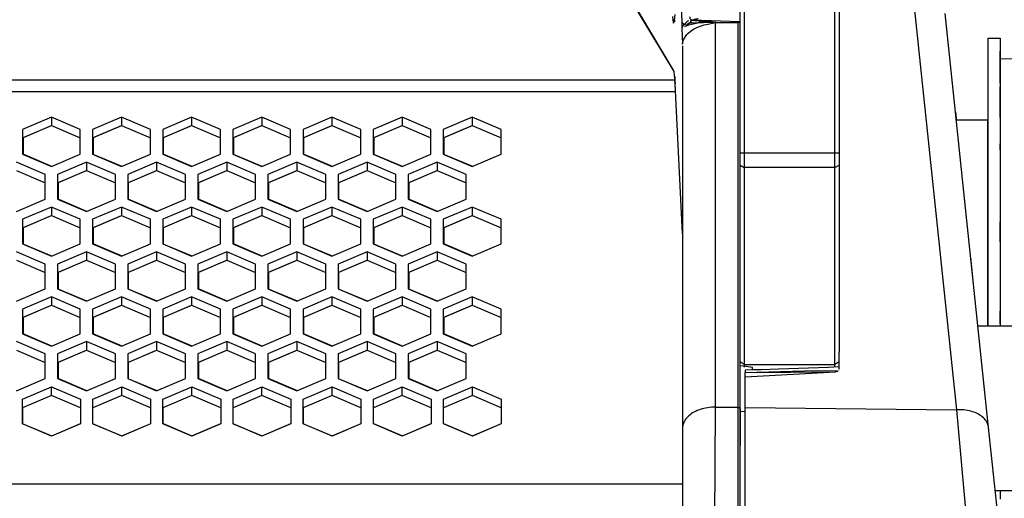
# Model space of a CAD drawing. Header units: millimetres. Extents: x -380.3 to -282.2, y 219.2 to 245.7.
# Tile 41 of 45: x -295.2 to -287.3, y 224.2 to 228.1. Entities that reach past the tile are written whole.
import ezdxf

# ---------------------------------------------------------------- set-up
doc = ezdxf.new("R2010")
doc.units = ezdxf.units.MM

# ---------------------------------------------------------------- blocks, each defined once
blk = doc.blocks.new('Griff-2__12', base_point=(-4357.88, 3287.69))
at = {"color": 1, "linetype": 'Continuous'}
for p, q in [((-4320.19, 3423.88), (-4314.91, 3373.66)), ((-4341.13, 3420.71), (-4346.98, 3420.88)), ((-4340.53, 3378.2), (-4337.7, 3378.27)), ((-4337.7, 3378.27), (-4331.92, 3378.42)), ((-4331.92, 3378.42), (-4329.26, 3378.39)), ((-4340.53, 3373.95), (-4314.91, 3373.66)), ((-4314.91, 3373.66), (-4313.19, 3354.71))]:
    blk.add_line(p, q, dxfattribs=at)
at = {"color": 7, "linetype": 'Continuous'}
for p, q in [((-4311, 3371.51), (-4316.28, 3421.72)), ((-4341.13, 3420.71), (-4346.98, 3420.88)), ((-4329.13, 3378.54), (-4329.13, 3380.65)), ((-4339.63, 3378.52), (-4340.53, 3378.48)), ((-4340.53, 3378.48), (-4340.53, 3378.2)), ((-4340.53, 3378.2), (-4329.58, 3378.28)), ((-4340.53, 3377.67), (-4329.58, 3378.28)), ((-4340.53, 3377.67), (-4340.53, 3378.2)), ((-4338.52, 3378.5), (-4339.63, 3378.52)), ((-4336.46, 3378.57), (-4338.52, 3378.5)), ((-4330.41, 3378.77), (-4336.46, 3378.57)), ((-4329.13, 3378.86), (-4330.41, 3378.77)), ((-4340.53, 3373.95), (-4340.53, 3377.67)), ((-4340.53, 3354.71), (-4340.53, 3373.95)), ((-4309.28, 3355.12), (-4311, 3371.51))]:
    blk.add_line(p, q, dxfattribs=at)
at = {"color": 1, "linetype": 'Continuous'}
for points, knots in [([(-4347.2, 3421.29), (-4347.2, 3421.29), (-4347.21, 3421.27), (-4347.26, 3421.2), (-4347.19, 3421.06), (-4347.09, 3420.96), (-4347.01, 3420.9), (-4346.98, 3420.88), (-4346.98, 3420.88)], [0, 0, 0, 0, 0.0096606, 0.0772852, 0.2259228, 0.417597, 0.5097041, 0.5228622, 0.5228622, 0.5228622, 0.5228622]), ([(-4346.2, 3421.06), (-4346.34, 3421.03), (-4346.6, 3420.99), (-4346.86, 3420.91), (-4346.98, 3420.88)], [0, 0, 0, 0, 0.4219012, 0.799048, 0.799048, 0.799048, 0.799048]), ([(-4329.58, 3378.28), (-4329.55, 3378.29), (-4329.46, 3378.31), (-4329.36, 3378.34), (-4329.29, 3378.38), (-4329.26, 3378.39), (-4329.26, 3378.39)], [0, 0, 0, 0, 0.0996608, 0.260325, 0.3335575, 0.3440193, 0.3440193, 0.3440193, 0.3440193]), ([(-4311.03, 3371.69), (-4311.11, 3371.91), (-4311.27, 3372.34), (-4311.77, 3372.85), (-4312.4, 3373.24), (-4313.16, 3373.51), (-4314.01, 3373.67), (-4314.61, 3373.66), (-4314.91, 3373.66)], [0, 0, 0, 0, 0.686652, 1.35947, 2.095386, 2.904553, 3.773485, 4.679924, 4.679924, 4.679924, 4.679924])]:
    blk.add_open_spline(points, degree=3, knots=knots, dxfattribs=at)
at = {"color": 7, "linetype": 'Continuous'}
blk.add_open_spline([(-4311, 3371.51), (-4311, 3371.54), (-4311.01, 3371.6), (-4311.02, 3371.66), (-4311.03, 3371.69)], degree=3, dxfattribs=at)
blk = doc.blocks.new('Griff-1__14', base_point=(-4340.53, 3287.69))
at = {"color": 7, "linetype": 'Continuous'}
for p, q in [((-4315.02, 3409.76), (-4314.99, 3409.44)), ((-4314.99, 3409.44), (-4314.93, 3408.9))]:
    blk.add_line(p, q, dxfattribs=at)
blk = doc.blocks.new('Abdeckung-2__16', base_point=(-4360.88, 3287.63))
at = {"color": 1, "linetype": 'Continuous'}
for p, q in [((-4349.72, 3455.39), (-4348.19, 3420.67)), ((-4349.19, 3414.84), (-4359.06, 3431.31)), ((-4349.32, 3421.33), (-4349.28, 3420.85)), ((-4349.28, 3420.85), (-4349.22, 3420.54)), ((-4348.19, 3420.67), (-4348.21, 3419.93)), ((-4348.21, 3419.93), (-4348.12, 3417.97)), ((-4347.76, 3420.53), (-4347.88, 3420.32)), ((-4347.82, 3420.14), (-4347.36, 3420.34)), ((-4347.55, 3420.72), (-4347.76, 3420.53)), ((-4347.69, 3420.3), (-4347.56, 3420.38)), ((-4347.39, 3420.81), (-4347.55, 3420.72)), ((-4347.36, 3420.34), (-4346.25, 3420.58)), ((-4345.6, 3420.73), (-4347.12, 3420.86)), ((-4346.92, 3419.73), (-4346.7, 3419.86)), ((-4346.7, 3419.86), (-4346.3, 3420.05)), ((-4346.3, 3420.05), (-4345.49, 3420.32)), ((-4346.25, 3420.58), (-4344.87, 3420.65)), ((-4345.49, 3420.32), (-4345.26, 3420.37)), ((-4345.26, 3420.37), (-4344.85, 3420.44)), ((-4344.87, 3420.65), (-4344.13, 3420.62)), ((-4344.85, 3420.44), (-4344.13, 3420.62)), ((-4344.13, 3420.62), (-4344.14, 3420.79)), ((-4344.13, 3373.99), (-4344.13, 3420.62)), ((-4344.13, 3373.99), (-4344.13, 3420.62)), ((-4344.13, 3420.62), (-4341.42, 3420.57)), ((-4341.42, 3420.57), (-4341.42, 3373.96)), ((-4348.07, 3418.31), (-4347.97, 3418.57)), ((-4347.97, 3418.57), (-4347.59, 3419.16)), ((-4347.59, 3419.16), (-4347.43, 3419.33)), ((-4347.43, 3419.33), (-4346.92, 3419.73)), ((-4348.12, 3417.97), (-4348.07, 3418.31)), ((-4348.13, 3395.03), (-4349.01, 3413.17)), ((-4344.2, 3354.71), (-4344.13, 3373.99)), ((-4344.2, 3354.71), (-4344.13, 3373.99)), ((-4344.13, 3373.99), (-4341.42, 3373.96)), ((-4341.42, 3373.96), (-4341.42, 3354.71)), ((-4340.53, 3373.42), (-4341.13, 3373.45))]:
    blk.add_line(p, q, dxfattribs=at)
at = {"color": 7, "linetype": 'Continuous'}
for p, q in [((-4349.13, 3414.65), (-4359.02, 3431.16)), ((-4349.07, 3420.85), (-4349.01, 3421.58)), ((-4349.22, 3420.54), (-4349.07, 3420.85)), ((-4349.07, 3420.85), (-4349.08, 3420.71)), ((-4349.08, 3420.71), (-4349.07, 3420.85)), ((-4348.11, 3420.52), (-4348.19, 3420.67)), ((-4347.88, 3420.32), (-4348.11, 3420.52)), ((-4347.56, 3420.38), (-4347.34, 3420.47)), ((-4347.34, 3420.47), (-4347.56, 3420.38)), ((-4347.56, 3420.38), (-4347.34, 3420.47)), ((-4347.12, 3420.66), (-4347.34, 3420.47)), ((-4347.34, 3420.47), (-4347.12, 3420.66)), ((-4347.12, 3420.66), (-4346.87, 3420.58)), ((-4346.87, 3420.58), (-4346.25, 3420.58)), ((-4346.25, 3420.58), (-4346.03, 3420.71)), ((-4346.03, 3420.71), (-4345.76, 3420.72)), ((-4345.76, 3420.72), (-4345.24, 3420.75)), ((-4345.24, 3420.75), (-4344.69, 3420.73)), ((-4344.69, 3420.73), (-4344.13, 3420.62)), ((-4344.13, 3420.62), (-4341.13, 3420.63)), ((-4341.13, 3380.58), (-4341.13, 3420.63)), ((-4348.13, 3417.8), (-4348.13, 3371.42)), ((-4349.06, 3414.06), (-4349.06, 3413.92)), ((-4349.06, 3413.92), (-4349.03, 3413.58)), ((-4349.03, 3413.58), (-4349.01, 3413.17)), ((-4348.13, 3395.03), (-4349.01, 3413.17)), ((-4341.13, 3373.77), (-4341.13, 3380.58)), ((-4340.38, 3378.89), (-4341.13, 3378.98)), ((-4339.63, 3378.79), (-4340.38, 3378.89)), ((-4339.63, 3378.52), (-4339.63, 3378.79)), ((-4341.13, 3373.19), (-4341.13, 3373.77)), ((-4341.13, 3373.77), (-4341.13, 3369.32)), ((-4341.13, 3369.32), (-4341.13, 3373.19)), ((-4348.07, 3371.87), (-4348.13, 3371.42)), ((-4348.13, 3371.42), (-4348.13, 3354.61)), ((-4341.13, 3367.57), (-4341.13, 3369.32)), ((-4341.13, 3364.48), (-4341.13, 3367.57)), ((-4341.13, 3361.3), (-4341.13, 3364.48)), ((-4341.13, 3361.3), (-4341.13, 3364.48))]:
    blk.add_line(p, q, dxfattribs=at)
for points, knots in [([(-4347.88, 3420.32), (-4347.96, 3420.26), (-4348.11, 3420.16), (-4348.18, 3420), (-4348.21, 3419.93)], [0, 0, 0, 0, 0.2993909, 0.5255799, 0.5255799, 0.5255799, 0.5255799]), ([(-4349.01, 3413.17), (-4349.02, 3413.36), (-4349.04, 3413.7), (-4349.08, 3414.15), (-4349.11, 3414.46), (-4349.13, 3414.61), (-4349.13, 3414.65)], [0, 0, 0, 0, 0.563046, 1.023695, 1.357393, 1.487942, 1.487942, 1.487942, 1.487942])]:
    blk.add_open_spline(points, degree=3, knots=knots, dxfattribs=at)
at = {"color": 1, "linetype": 'Continuous'}
for points, knots in [([(-4347.12, 3420.86), (-4347.12, 3420.83), (-4347.12, 3420.76), (-4347.12, 3420.66), (-4347.11, 3420.58), (-4347.11, 3420.53), (-4347.11, 3420.5)], [0, 0, 0, 0, 0.1007036, 0.2014073, 0.2789794, 0.3565516, 0.3565516, 0.3565516, 0.3565516]), ([(-4347.11, 3420.5), (-4347.11, 3420.55), (-4347.12, 3420.6), (-4347.12, 3420.68), (-4347.12, 3420.76), (-4347.12, 3420.83), (-4347.12, 3420.86)], [0, 0, 0, 0, 0.1357513, 0.1551444, 0.255848, 0.3565516, 0.3565516, 0.3565516, 0.3565516]), ([(-4344.13, 3373.99), (-4344.45, 3373.97), (-4345.07, 3373.95), (-4345.95, 3373.73), (-4346.72, 3373.41), (-4347.34, 3372.98), (-4347.83, 3372.47), (-4347.99, 3372.06), (-4348.07, 3371.87)], [0, 0, 0, 0, 0.973416, 1.86468, 2.693854, 3.453109, 4.138038, 4.760765, 4.760765, 4.760765, 4.760765]), ([(-4341.13, 3373.77), (-4341.14, 3373.79), (-4341.19, 3373.86), (-4341.29, 3373.93), (-4341.38, 3373.95), (-4341.42, 3373.96), (-4341.42, 3373.96)], [0, 0, 0, 0, 0.088712, 0.2516054, 0.3495381, 0.3635285, 0.3635285, 0.3635285, 0.3635285])]:
    blk.add_open_spline(points, degree=3, knots=knots, dxfattribs=at)
blk = doc.blocks.new('Gehaeusedeckel-oben__35', base_point=(-5589.13, 3364.68))
at = {"color": 1, "linetype": 'Continuous'}
for p, q in [((-5588.21, 3413.64), (-4349.04, 3413.64)), ((-5588.29, 3412.23), (-4348.97, 3412.23)), ((-5589.13, 3364.68), (-4348.13, 3364.68))]:
    blk.add_line(p, q, dxfattribs=at)
at = {"color": 7, "linetype": 'Continuous'}
for p, q in [((-4424.62, 3409.14), (-4428.12, 3407.65)), ((-4424.62, 3409.14), (-4424.62, 3408.12)), ((-4421.12, 3407.65), (-4424.62, 3409.14)), ((-4416.12, 3409.14), (-4419.62, 3407.65)), ((-4412.62, 3407.65), (-4416.12, 3409.14)), ((-4416.12, 3409.14), (-4416.12, 3408.12)), ((-4407.62, 3409.14), (-4411.12, 3407.65)), ((-4404.12, 3407.65), (-4407.62, 3409.14)), ((-4407.62, 3409.14), (-4407.62, 3408.12)), ((-4399.12, 3409.14), (-4402.62, 3407.65)), ((-4395.62, 3407.65), (-4399.12, 3409.14)), ((-4399.12, 3409.14), (-4399.12, 3408.12)), ((-4390.62, 3409.14), (-4394.12, 3407.65)), ((-4387.12, 3407.65), (-4390.62, 3409.14)), ((-4390.62, 3409.14), (-4390.62, 3408.12)), ((-4382.11, 3409.14), (-4385.61, 3407.65)), ((-4378.61, 3407.65), (-4382.11, 3409.14)), ((-4382.11, 3409.14), (-4382.11, 3408.12)), ((-4373.61, 3409.14), (-4377.11, 3407.65)), ((-4370.11, 3407.65), (-4373.61, 3409.14)), ((-4373.61, 3409.14), (-4373.61, 3408.12)), ((-4428.12, 3406.62), (-4424.62, 3408.12)), ((-4424.62, 3408.12), (-4421.12, 3406.62)), ((-4419.62, 3406.62), (-4416.12, 3408.12)), ((-4416.12, 3408.12), (-4412.62, 3406.62)), ((-4411.12, 3406.62), (-4407.62, 3408.12)), ((-4407.62, 3408.12), (-4404.12, 3406.62)), ((-4402.62, 3406.62), (-4399.12, 3408.12)), ((-4399.12, 3408.12), (-4395.62, 3406.62)), ((-4394.12, 3406.62), (-4390.62, 3408.12)), ((-4390.62, 3408.12), (-4387.12, 3406.62)), ((-4385.61, 3406.62), (-4382.11, 3408.12)), ((-4382.11, 3408.12), (-4378.61, 3406.62)), ((-4377.11, 3406.62), (-4373.61, 3408.12)), ((-4373.61, 3408.12), (-4370.11, 3406.62)), ((-4428.12, 3407.65), (-4428.12, 3404.65)), ((-4421.12, 3404.65), (-4421.12, 3407.65)), ((-4419.62, 3407.65), (-4419.62, 3404.65)), ((-4412.62, 3404.65), (-4412.62, 3407.65)), ((-4411.12, 3407.65), (-4411.12, 3404.65)), ((-4404.12, 3404.65), (-4404.12, 3407.65)), ((-4402.62, 3407.65), (-4402.62, 3404.65)), ((-4395.62, 3404.65), (-4395.62, 3407.65)), ((-4394.12, 3407.65), (-4394.12, 3404.65)), ((-4387.12, 3404.65), (-4387.12, 3407.65)), ((-4385.61, 3407.65), (-4385.61, 3404.65)), ((-4378.61, 3404.65), (-4378.61, 3407.65)), ((-4377.11, 3407.65), (-4377.11, 3404.65)), ((-4370.11, 3404.65), (-4370.11, 3407.65)), ((-4428.12, 3404.65), (-4424.62, 3403.15)), ((-4424.62, 3403.15), (-4421.12, 3404.65)), ((-4419.62, 3404.65), (-4416.12, 3403.15)), ((-4416.12, 3403.15), (-4412.62, 3404.65)), ((-4411.12, 3404.65), (-4407.62, 3403.15)), ((-4407.62, 3403.15), (-4404.12, 3404.65)), ((-4402.62, 3404.65), (-4399.12, 3403.15)), ((-4399.12, 3403.15), (-4395.62, 3404.65)), ((-4394.12, 3404.65), (-4390.62, 3403.15)), ((-4390.62, 3403.15), (-4387.12, 3404.65)), ((-4385.61, 3404.65), (-4382.11, 3403.15)), ((-4382.11, 3403.15), (-4378.61, 3404.65)), ((-4377.11, 3404.65), (-4373.61, 3403.15)), ((-4373.61, 3403.15), (-4370.11, 3404.65)), ((-4425.37, 3402.19), (-4428.87, 3403.69)), ((-4420.37, 3403.69), (-4423.87, 3402.19)), ((-4416.87, 3402.19), (-4420.37, 3403.69)), ((-4420.37, 3403.69), (-4420.37, 3402.66)), ((-4411.87, 3403.69), (-4415.37, 3402.19)), ((-4411.87, 3403.69), (-4411.87, 3402.66)), ((-4408.37, 3402.19), (-4411.87, 3403.69)), ((-4403.37, 3403.69), (-4406.87, 3402.19)), ((-4403.37, 3403.69), (-4403.37, 3402.66)), ((-4399.87, 3402.19), (-4403.37, 3403.69)), ((-4394.87, 3403.69), (-4398.37, 3402.19)), ((-4394.87, 3403.69), (-4394.87, 3402.66)), ((-4391.37, 3402.19), (-4394.87, 3403.69)), ((-4386.36, 3403.69), (-4389.86, 3402.19)), ((-4382.86, 3402.19), (-4386.36, 3403.69)), ((-4386.36, 3403.69), (-4386.36, 3402.66)), ((-4377.86, 3403.69), (-4381.36, 3402.19)), ((-4374.36, 3402.19), (-4377.86, 3403.69)), ((-4377.86, 3403.69), (-4377.86, 3402.66)), ((-4428.87, 3402.66), (-4425.37, 3401.17)), ((-4425.37, 3399.2), (-4425.37, 3402.19)), ((-4423.87, 3401.17), (-4420.37, 3402.66)), ((-4423.87, 3402.19), (-4423.87, 3399.2)), ((-4420.37, 3402.66), (-4416.87, 3401.17)), ((-4416.87, 3399.2), (-4416.87, 3402.19)), ((-4415.37, 3401.17), (-4411.87, 3402.66)), ((-4415.37, 3402.19), (-4415.37, 3399.2)), ((-4411.87, 3402.66), (-4408.37, 3401.17)), ((-4408.37, 3399.2), (-4408.37, 3402.19)), ((-4406.87, 3401.17), (-4403.37, 3402.66)), ((-4406.87, 3402.19), (-4406.87, 3399.2)), ((-4403.37, 3402.66), (-4399.87, 3401.17)), ((-4399.87, 3399.2), (-4399.87, 3402.19)), ((-4398.37, 3401.17), (-4394.87, 3402.66)), ((-4398.37, 3402.19), (-4398.37, 3399.2)), ((-4394.87, 3402.66), (-4391.37, 3401.17)), ((-4391.37, 3399.2), (-4391.37, 3402.19)), ((-4389.86, 3401.17), (-4386.36, 3402.66)), ((-4389.86, 3402.19), (-4389.86, 3399.2)), ((-4386.36, 3402.66), (-4382.86, 3401.17)), ((-4382.86, 3399.2), (-4382.86, 3402.19)), ((-4381.36, 3401.17), (-4377.86, 3402.66)), ((-4381.36, 3402.19), (-4381.36, 3399.2)), ((-4377.86, 3402.66), (-4374.36, 3401.17)), ((-4374.36, 3399.2), (-4374.36, 3402.19)), ((-4428.87, 3397.71), (-4425.37, 3399.2)), ((-4423.87, 3399.2), (-4420.37, 3397.71)), ((-4420.37, 3397.71), (-4416.87, 3399.2)), ((-4415.37, 3399.2), (-4411.87, 3397.71)), ((-4411.87, 3397.71), (-4408.37, 3399.2)), ((-4406.87, 3399.2), (-4403.37, 3397.71)), ((-4403.37, 3397.71), (-4399.87, 3399.2)), ((-4398.37, 3399.2), (-4394.87, 3397.71)), ((-4394.87, 3397.71), (-4391.37, 3399.2)), ((-4389.86, 3399.2), (-4386.36, 3397.71)), ((-4386.36, 3397.71), (-4382.86, 3399.2)), ((-4381.36, 3399.2), (-4377.86, 3397.71)), ((-4377.86, 3397.71), (-4374.36, 3399.2)), ((-4424.62, 3398.24), (-4428.12, 3396.75)), ((-4428.12, 3395.73), (-4424.62, 3397.22)), ((-4424.62, 3398.24), (-4424.62, 3397.22)), ((-4421.12, 3396.75), (-4424.62, 3398.24)), ((-4424.62, 3397.22), (-4421.12, 3395.73)), ((-4416.12, 3398.24), (-4419.62, 3396.75)), ((-4419.62, 3395.73), (-4416.12, 3397.22)), ((-4416.12, 3398.24), (-4416.12, 3397.22)), ((-4412.62, 3396.75), (-4416.12, 3398.24)), ((-4416.12, 3397.22), (-4412.62, 3395.73)), ((-4407.62, 3398.24), (-4411.12, 3396.75)), ((-4411.12, 3395.73), (-4407.62, 3397.22)), ((-4407.62, 3398.24), (-4407.62, 3397.22)), ((-4404.12, 3396.75), (-4407.62, 3398.24)), ((-4407.62, 3397.22), (-4404.12, 3395.73)), ((-4399.12, 3398.24), (-4402.62, 3396.75)), ((-4402.62, 3395.73), (-4399.12, 3397.22)), ((-4395.62, 3396.75), (-4399.12, 3398.24)), ((-4399.12, 3398.24), (-4399.12, 3397.22)), ((-4399.12, 3397.22), (-4395.62, 3395.73)), ((-4390.62, 3398.24), (-4394.12, 3396.75)), ((-4394.12, 3395.73), (-4390.62, 3397.22)), ((-4387.12, 3396.75), (-4390.62, 3398.24)), ((-4390.62, 3398.24), (-4390.62, 3397.22)), ((-4390.62, 3397.22), (-4387.12, 3395.73)), ((-4382.11, 3398.24), (-4385.61, 3396.75)), ((-4385.61, 3395.73), (-4382.11, 3397.22)), ((-4382.11, 3398.24), (-4382.11, 3397.22)), ((-4378.61, 3396.75), (-4382.11, 3398.24)), ((-4382.11, 3397.22), (-4378.61, 3395.73)), ((-4373.61, 3398.24), (-4377.11, 3396.75)), ((-4377.11, 3395.73), (-4373.61, 3397.22)), ((-4370.11, 3396.75), (-4373.61, 3398.24)), ((-4373.61, 3398.24), (-4373.61, 3397.22)), ((-4373.61, 3397.22), (-4370.11, 3395.73)), ((-4428.12, 3396.75), (-4428.12, 3393.76)), ((-4421.12, 3393.76), (-4421.12, 3396.75)), ((-4419.62, 3396.75), (-4419.62, 3393.76)), ((-4412.62, 3393.76), (-4412.62, 3396.75)), ((-4411.12, 3396.75), (-4411.12, 3393.76)), ((-4404.12, 3393.76), (-4404.12, 3396.75)), ((-4402.62, 3396.75), (-4402.62, 3393.76)), ((-4395.62, 3393.76), (-4395.62, 3396.75)), ((-4394.12, 3396.75), (-4394.12, 3393.76)), ((-4387.12, 3393.76), (-4387.12, 3396.75)), ((-4385.61, 3396.75), (-4385.61, 3393.76)), ((-4378.61, 3393.76), (-4378.61, 3396.75)), ((-4377.11, 3396.75), (-4377.11, 3393.76)), ((-4370.11, 3393.76), (-4370.11, 3396.75)), ((-4428.12, 3393.76), (-4424.62, 3392.27)), ((-4424.62, 3392.27), (-4421.12, 3393.76)), ((-4419.62, 3393.76), (-4416.12, 3392.27)), ((-4416.12, 3392.27), (-4412.62, 3393.76)), ((-4411.12, 3393.76), (-4407.62, 3392.27)), ((-4407.62, 3392.27), (-4404.12, 3393.76)), ((-4402.62, 3393.76), (-4399.12, 3392.27)), ((-4399.12, 3392.27), (-4395.62, 3393.76)), ((-4394.12, 3393.76), (-4390.62, 3392.27)), ((-4390.62, 3392.27), (-4387.12, 3393.76)), ((-4385.61, 3393.76), (-4382.11, 3392.27)), ((-4382.11, 3392.27), (-4378.61, 3393.76)), ((-4377.11, 3393.76), (-4373.61, 3392.27)), ((-4373.61, 3392.27), (-4370.11, 3393.76)), ((-4425.37, 3391.31), (-4428.87, 3392.8)), ((-4420.37, 3392.8), (-4423.87, 3391.31)), ((-4420.37, 3392.8), (-4420.37, 3391.78)), ((-4416.87, 3391.31), (-4420.37, 3392.8)), ((-4411.87, 3392.8), (-4415.37, 3391.31)), ((-4411.87, 3392.8), (-4411.87, 3391.78)), ((-4408.37, 3391.31), (-4411.87, 3392.8)), ((-4403.37, 3392.8), (-4406.87, 3391.31)), ((-4403.37, 3392.8), (-4403.37, 3391.78)), ((-4399.87, 3391.31), (-4403.37, 3392.8)), ((-4394.87, 3392.8), (-4398.37, 3391.31)), ((-4391.37, 3391.31), (-4394.87, 3392.8)), ((-4394.87, 3392.8), (-4394.87, 3391.78)), ((-4386.36, 3392.8), (-4389.86, 3391.31)), ((-4382.86, 3391.31), (-4386.36, 3392.8)), ((-4386.36, 3392.8), (-4386.36, 3391.78)), ((-4377.86, 3392.8), (-4381.36, 3391.31)), ((-4374.36, 3391.31), (-4377.86, 3392.8)), ((-4377.86, 3392.8), (-4377.86, 3391.78)), ((-4428.87, 3391.78), (-4425.37, 3390.29)), ((-4425.37, 3388.32), (-4425.37, 3391.31)), ((-4423.87, 3390.29), (-4420.37, 3391.78)), ((-4423.87, 3391.31), (-4423.87, 3388.32)), ((-4420.37, 3391.78), (-4416.87, 3390.29)), ((-4416.87, 3388.32), (-4416.87, 3391.31)), ((-4415.37, 3390.29), (-4411.87, 3391.78)), ((-4415.37, 3391.31), (-4415.37, 3388.32)), ((-4411.87, 3391.78), (-4408.37, 3390.29)), ((-4408.37, 3388.32), (-4408.37, 3391.31)), ((-4406.87, 3390.29), (-4403.37, 3391.78)), ((-4406.87, 3391.31), (-4406.87, 3388.32)), ((-4403.37, 3391.78), (-4399.87, 3390.29)), ((-4399.87, 3388.32), (-4399.87, 3391.31)), ((-4398.37, 3390.29), (-4394.87, 3391.78)), ((-4398.37, 3391.31), (-4398.37, 3388.32)), ((-4394.87, 3391.78), (-4391.37, 3390.29)), ((-4391.37, 3388.32), (-4391.37, 3391.31)), ((-4389.86, 3390.29), (-4386.36, 3391.78)), ((-4389.86, 3391.31), (-4389.86, 3388.32)), ((-4386.36, 3391.78), (-4382.86, 3390.29)), ((-4382.86, 3388.32), (-4382.86, 3391.31)), ((-4381.36, 3390.29), (-4377.86, 3391.78)), ((-4381.36, 3391.31), (-4381.36, 3388.32)), ((-4377.86, 3391.78), (-4374.36, 3390.29)), ((-4374.36, 3388.32), (-4374.36, 3391.31)), ((-4428.87, 3386.83), (-4425.37, 3388.32)), ((-4423.87, 3388.32), (-4420.37, 3386.83)), ((-4420.37, 3386.83), (-4416.87, 3388.32)), ((-4415.37, 3388.32), (-4411.87, 3386.83)), ((-4411.87, 3386.83), (-4408.37, 3388.32)), ((-4406.87, 3388.32), (-4403.37, 3386.83)), ((-4403.37, 3386.83), (-4399.87, 3388.32)), ((-4398.37, 3388.32), (-4394.87, 3386.83)), ((-4394.87, 3386.83), (-4391.37, 3388.32)), ((-4389.86, 3388.32), (-4386.36, 3386.83)), ((-4386.36, 3386.83), (-4382.86, 3388.32)), ((-4381.36, 3388.32), (-4377.86, 3386.83)), ((-4377.86, 3386.83), (-4374.36, 3388.32)), ((-4424.62, 3387.36), (-4428.12, 3385.87)), ((-4428.12, 3384.84), (-4424.62, 3386.34)), ((-4424.62, 3387.36), (-4424.62, 3386.34)), ((-4421.12, 3385.87), (-4424.62, 3387.36)), ((-4424.62, 3386.34), (-4421.12, 3384.84)), ((-4416.12, 3387.36), (-4419.62, 3385.87)), ((-4419.62, 3384.84), (-4416.12, 3386.34)), ((-4412.62, 3385.87), (-4416.12, 3387.36)), ((-4416.12, 3387.36), (-4416.12, 3386.34)), ((-4416.12, 3386.34), (-4412.62, 3384.84)), ((-4407.62, 3387.36), (-4411.12, 3385.87)), ((-4411.12, 3384.84), (-4407.62, 3386.34)), ((-4407.62, 3387.36), (-4407.62, 3386.34)), ((-4404.12, 3385.87), (-4407.62, 3387.36)), ((-4407.62, 3386.34), (-4404.12, 3384.84)), ((-4399.12, 3387.36), (-4402.62, 3385.87)), ((-4402.62, 3384.84), (-4399.12, 3386.34)), ((-4395.62, 3385.87), (-4399.12, 3387.36)), ((-4399.12, 3387.36), (-4399.12, 3386.34)), ((-4399.12, 3386.34), (-4395.62, 3384.84)), ((-4390.62, 3387.36), (-4394.12, 3385.87)), ((-4394.12, 3384.84), (-4390.62, 3386.34)), ((-4390.62, 3387.36), (-4390.62, 3386.34)), ((-4387.12, 3385.87), (-4390.62, 3387.36)), ((-4390.62, 3386.34), (-4387.12, 3384.84)), ((-4382.11, 3387.36), (-4385.61, 3385.87)), ((-4385.61, 3384.84), (-4382.11, 3386.34)), ((-4382.11, 3387.36), (-4382.11, 3386.34)), ((-4378.61, 3385.87), (-4382.11, 3387.36)), ((-4382.11, 3386.34), (-4378.61, 3384.84)), ((-4373.61, 3387.36), (-4377.11, 3385.87)), ((-4377.11, 3384.84), (-4373.61, 3386.34)), ((-4370.11, 3385.87), (-4373.61, 3387.36)), ((-4373.61, 3387.36), (-4373.61, 3386.34)), ((-4373.61, 3386.34), (-4370.11, 3384.84)), ((-4428.12, 3385.87), (-4428.12, 3382.88)), ((-4421.12, 3382.88), (-4421.12, 3385.87)), ((-4419.62, 3385.87), (-4419.62, 3382.88)), ((-4412.62, 3382.88), (-4412.62, 3385.87)), ((-4411.12, 3385.87), (-4411.12, 3382.88)), ((-4404.12, 3382.88), (-4404.12, 3385.87)), ((-4402.62, 3385.87), (-4402.62, 3382.88)), ((-4395.62, 3382.88), (-4395.62, 3385.87)), ((-4394.12, 3385.87), (-4394.12, 3382.88)), ((-4387.12, 3382.88), (-4387.12, 3385.87)), ((-4385.61, 3385.87), (-4385.61, 3382.88)), ((-4378.61, 3382.88), (-4378.61, 3385.87)), ((-4377.11, 3385.87), (-4377.11, 3382.88)), ((-4370.11, 3382.88), (-4370.11, 3385.87)), ((-4428.12, 3382.88), (-4424.62, 3381.39)), ((-4424.62, 3381.39), (-4421.12, 3382.88)), ((-4419.62, 3382.88), (-4416.12, 3381.39)), ((-4416.12, 3381.39), (-4412.62, 3382.88)), ((-4411.12, 3382.88), (-4407.62, 3381.39)), ((-4407.62, 3381.39), (-4404.12, 3382.88)), ((-4402.62, 3382.88), (-4399.12, 3381.39)), ((-4399.12, 3381.39), (-4395.62, 3382.88)), ((-4394.12, 3382.88), (-4390.62, 3381.39)), ((-4390.62, 3381.39), (-4387.12, 3382.88)), ((-4385.61, 3382.88), (-4382.11, 3381.39)), ((-4382.11, 3381.39), (-4378.61, 3382.88)), ((-4377.11, 3382.88), (-4373.61, 3381.39)), ((-4373.61, 3381.39), (-4370.11, 3382.88)), ((-4425.37, 3380.43), (-4428.87, 3381.92)), ((-4420.37, 3381.92), (-4423.87, 3380.43)), ((-4416.87, 3380.43), (-4420.37, 3381.92)), ((-4420.37, 3381.92), (-4420.37, 3380.9)), ((-4411.87, 3381.92), (-4415.37, 3380.43)), ((-4408.37, 3380.43), (-4411.87, 3381.92)), ((-4411.87, 3381.92), (-4411.87, 3380.9)), ((-4403.37, 3381.92), (-4406.87, 3380.43)), ((-4399.87, 3380.43), (-4403.37, 3381.92)), ((-4403.37, 3381.92), (-4403.37, 3380.9)), ((-4394.87, 3381.92), (-4398.37, 3380.43)), ((-4391.37, 3380.43), (-4394.87, 3381.92)), ((-4394.87, 3381.92), (-4394.87, 3380.9)), ((-4386.36, 3381.92), (-4389.86, 3380.43)), ((-4386.36, 3381.92), (-4386.36, 3380.9)), ((-4382.86, 3380.43), (-4386.36, 3381.92)), ((-4377.86, 3381.92), (-4381.36, 3380.43)), ((-4377.86, 3381.92), (-4377.86, 3380.9)), ((-4374.36, 3380.43), (-4377.86, 3381.92)), ((-4428.87, 3380.9), (-4425.37, 3379.4)), ((-4425.37, 3377.44), (-4425.37, 3380.43)), ((-4423.87, 3379.4), (-4420.37, 3380.9)), ((-4423.87, 3380.43), (-4423.87, 3377.44)), ((-4420.37, 3380.9), (-4416.87, 3379.4)), ((-4416.87, 3377.44), (-4416.87, 3380.43)), ((-4415.37, 3379.4), (-4411.87, 3380.9)), ((-4415.37, 3380.43), (-4415.37, 3377.44)), ((-4411.87, 3380.9), (-4408.37, 3379.4)), ((-4408.37, 3377.44), (-4408.37, 3380.43)), ((-4406.87, 3379.4), (-4403.37, 3380.9)), ((-4406.87, 3380.43), (-4406.87, 3377.44)), ((-4403.37, 3380.9), (-4399.87, 3379.4)), ((-4399.87, 3377.44), (-4399.87, 3380.43)), ((-4398.37, 3379.4), (-4394.87, 3380.9)), ((-4398.37, 3380.43), (-4398.37, 3377.44)), ((-4394.87, 3380.9), (-4391.37, 3379.4)), ((-4391.37, 3377.44), (-4391.37, 3380.43)), ((-4389.86, 3379.4), (-4386.36, 3380.9)), ((-4389.86, 3380.43), (-4389.86, 3377.44)), ((-4386.36, 3380.9), (-4382.86, 3379.4)), ((-4382.86, 3377.44), (-4382.86, 3380.43)), ((-4381.36, 3379.4), (-4377.86, 3380.9)), ((-4381.36, 3380.43), (-4381.36, 3377.44)), ((-4377.86, 3380.9), (-4374.36, 3379.4)), ((-4374.36, 3377.44), (-4374.36, 3380.43)), ((-4428.87, 3375.94), (-4425.37, 3377.44)), ((-4423.87, 3377.44), (-4420.37, 3375.94)), ((-4420.37, 3375.94), (-4416.87, 3377.44)), ((-4415.37, 3377.44), (-4411.87, 3375.94)), ((-4411.87, 3375.94), (-4408.37, 3377.44)), ((-4406.87, 3377.44), (-4403.37, 3375.94)), ((-4403.37, 3375.94), (-4399.87, 3377.44)), ((-4398.37, 3377.44), (-4394.87, 3375.94)), ((-4394.87, 3375.94), (-4391.37, 3377.44)), ((-4389.86, 3377.44), (-4386.36, 3375.94)), ((-4386.36, 3375.94), (-4382.86, 3377.44)), ((-4381.36, 3377.44), (-4377.86, 3375.94)), ((-4377.86, 3375.94), (-4374.36, 3377.44)), ((-4428.11, 3374.94), (-4424.61, 3376.43)), ((-4424.61, 3376.43), (-4421.11, 3374.94)), ((-4424.61, 3375.41), (-4424.61, 3376.43)), ((-4419.6, 3374.94), (-4416.1, 3376.43)), ((-4416.1, 3375.41), (-4416.1, 3376.43)), ((-4416.1, 3376.43), (-4412.6, 3374.94)), ((-4411.1, 3374.94), (-4407.6, 3376.43)), ((-4407.6, 3375.41), (-4407.6, 3376.43)), ((-4407.6, 3376.43), (-4404.1, 3374.94)), ((-4402.6, 3374.94), (-4399.1, 3376.43)), ((-4399.1, 3376.43), (-4395.6, 3374.94)), ((-4399.1, 3375.41), (-4399.1, 3376.43)), ((-4394.1, 3374.94), (-4390.6, 3376.43)), ((-4390.6, 3376.43), (-4387.1, 3374.94)), ((-4390.6, 3375.41), (-4390.6, 3376.43)), ((-4385.59, 3374.94), (-4382.09, 3376.43)), ((-4382.09, 3376.43), (-4378.59, 3374.94)), ((-4382.09, 3375.41), (-4382.09, 3376.43)), ((-4377.09, 3374.94), (-4373.59, 3376.43)), ((-4373.59, 3375.41), (-4373.59, 3376.43)), ((-4373.59, 3376.43), (-4370.09, 3374.94)), ((-4424.61, 3375.41), (-4428.11, 3373.91)), ((-4428.11, 3371.95), (-4428.11, 3374.94)), ((-4421.11, 3373.91), (-4424.61, 3375.41)), ((-4421.11, 3374.94), (-4421.11, 3371.95)), ((-4416.1, 3375.41), (-4419.6, 3373.91)), ((-4419.6, 3371.95), (-4419.6, 3374.94)), ((-4412.6, 3373.91), (-4416.1, 3375.41)), ((-4412.6, 3374.94), (-4412.6, 3371.95)), ((-4407.6, 3375.41), (-4411.1, 3373.91)), ((-4411.1, 3371.95), (-4411.1, 3374.94)), ((-4404.1, 3373.91), (-4407.6, 3375.41)), ((-4404.1, 3374.94), (-4404.1, 3371.95)), ((-4399.1, 3375.41), (-4402.6, 3373.91)), ((-4402.6, 3371.95), (-4402.6, 3374.94)), ((-4395.6, 3373.91), (-4399.1, 3375.41)), ((-4395.6, 3374.94), (-4395.6, 3371.95)), ((-4390.6, 3375.41), (-4394.1, 3373.91)), ((-4394.1, 3371.95), (-4394.1, 3374.94)), ((-4387.1, 3373.91), (-4390.6, 3375.41)), ((-4387.1, 3374.94), (-4387.1, 3371.95)), ((-4382.09, 3375.41), (-4385.59, 3373.91)), ((-4385.59, 3371.95), (-4385.59, 3374.94)), ((-4378.59, 3373.91), (-4382.09, 3375.41)), ((-4378.59, 3374.94), (-4378.59, 3371.95)), ((-4373.59, 3375.41), (-4377.09, 3373.91)), ((-4377.09, 3371.95), (-4377.09, 3374.94)), ((-4370.09, 3373.91), (-4373.59, 3375.41)), ((-4370.09, 3374.94), (-4370.09, 3371.95)), ((-4424.61, 3370.46), (-4428.11, 3371.95)), ((-4421.11, 3371.95), (-4424.61, 3370.46)), ((-4416.1, 3370.46), (-4419.6, 3371.95)), ((-4412.6, 3371.95), (-4416.1, 3370.46)), ((-4407.6, 3370.46), (-4411.1, 3371.95)), ((-4404.1, 3371.95), (-4407.6, 3370.46)), ((-4399.1, 3370.46), (-4402.6, 3371.95)), ((-4395.6, 3371.95), (-4399.1, 3370.46)), ((-4390.6, 3370.46), (-4394.1, 3371.95)), ((-4387.1, 3371.95), (-4390.6, 3370.46)), ((-4382.09, 3370.46), (-4385.59, 3371.95)), ((-4378.59, 3371.95), (-4382.09, 3370.46)), ((-4373.59, 3370.46), (-4377.09, 3371.95)), ((-4370.09, 3371.95), (-4373.59, 3370.46))]:
    blk.add_line(p, q, dxfattribs=at)
blk = doc.blocks.new('Mittelteil__37', base_point=(-4403.13, 3387.33))
at = {"color": 7, "linetype": 'Continuous'}
blk.add_line((-4312.66, 3387.33), (-4313.17, 3392.15), dxfattribs=at)
blk = doc.blocks.new('Gehaeusedeckel-unten__43', base_point=(-5567.14, 3370.46))
at = {"color": 7, "linetype": 'Continuous'}
for p, q in [((-4424.56, 3408.12), (-4428.06, 3406.62)), ((-4416.06, 3408.12), (-4419.56, 3406.62)), ((-4407.56, 3408.12), (-4411.06, 3406.62)), ((-4399.06, 3408.12), (-4402.56, 3406.62)), ((-4390.55, 3408.12), (-4394.05, 3406.62)), ((-4382.05, 3408.12), (-4385.55, 3406.62)), ((-4373.55, 3408.12), (-4377.05, 3406.62)), ((-4428.06, 3406.62), (-4428.06, 3404.65)), ((-4419.56, 3406.62), (-4419.56, 3404.62)), ((-4411.06, 3406.62), (-4411.06, 3404.65)), ((-4402.56, 3406.62), (-4402.56, 3404.62)), ((-4394.05, 3406.62), (-4394.05, 3404.65)), ((-4385.55, 3406.62), (-4385.55, 3404.62)), ((-4377.05, 3406.62), (-4377.05, 3404.62)), ((-4424.56, 3403.15), (-4428.06, 3404.65)), ((-4416.06, 3403.15), (-4419.56, 3404.62)), ((-4407.56, 3403.15), (-4411.06, 3404.65)), ((-4399.06, 3403.15), (-4402.56, 3404.62)), ((-4390.55, 3403.15), (-4394.05, 3404.65)), ((-4382.05, 3403.15), (-4385.55, 3404.62)), ((-4373.55, 3403.15), (-4377.05, 3404.62)), ((-4420.31, 3402.66), (-4423.81, 3401.17)), ((-4411.81, 3402.66), (-4415.31, 3401.17)), ((-4403.31, 3402.66), (-4406.81, 3401.17)), ((-4394.8, 3402.66), (-4398.3, 3401.17)), ((-4386.3, 3402.66), (-4389.8, 3401.17)), ((-4377.8, 3402.66), (-4381.3, 3401.17)), ((-4423.81, 3401.17), (-4423.81, 3399.2)), ((-4415.31, 3401.17), (-4415.31, 3399.18)), ((-4406.81, 3401.17), (-4406.81, 3399.2)), ((-4398.3, 3401.17), (-4398.3, 3399.2)), ((-4389.8, 3401.17), (-4389.8, 3399.2)), ((-4381.3, 3401.17), (-4381.3, 3399.18)), ((-4420.31, 3397.71), (-4423.81, 3399.2)), ((-4411.81, 3397.71), (-4415.31, 3399.18)), ((-4403.31, 3397.71), (-4406.81, 3399.2)), ((-4394.8, 3397.71), (-4398.3, 3399.2)), ((-4386.3, 3397.71), (-4389.8, 3399.2)), ((-4377.8, 3397.71), (-4381.3, 3399.18)), ((-4424.56, 3397.22), (-4428.06, 3395.73)), ((-4416.06, 3397.22), (-4419.56, 3395.73)), ((-4407.56, 3397.22), (-4411.06, 3395.73)), ((-4399.06, 3397.22), (-4402.56, 3395.73)), ((-4390.55, 3397.22), (-4394.05, 3395.73)), ((-4382.05, 3397.22), (-4385.55, 3395.73)), ((-4373.55, 3397.22), (-4377.05, 3395.73)), ((-4428.06, 3395.73), (-4428.06, 3393.74)), ((-4419.56, 3395.73), (-4419.56, 3393.76)), ((-4411.06, 3395.73), (-4411.06, 3393.74)), ((-4402.56, 3395.73), (-4402.56, 3393.76)), ((-4394.05, 3395.73), (-4394.05, 3393.73)), ((-4385.55, 3395.73), (-4385.55, 3393.74)), ((-4377.05, 3395.73), (-4377.05, 3393.76)), ((-4424.56, 3392.27), (-4428.06, 3393.74)), ((-4416.06, 3392.27), (-4419.56, 3393.76)), ((-4407.56, 3392.27), (-4411.06, 3393.74)), ((-4399.06, 3392.27), (-4402.56, 3393.76)), ((-4390.55, 3392.27), (-4394.05, 3393.73)), ((-4382.05, 3392.27), (-4385.55, 3393.74)), ((-4373.55, 3392.27), (-4377.05, 3393.76)), ((-4420.31, 3391.78), (-4423.81, 3390.29)), ((-4411.81, 3391.78), (-4415.31, 3390.29)), ((-4403.31, 3391.78), (-4406.81, 3390.29)), ((-4394.8, 3391.78), (-4398.3, 3390.29)), ((-4386.3, 3391.78), (-4389.8, 3390.29)), ((-4377.8, 3391.78), (-4381.3, 3390.29)), ((-4423.81, 3390.29), (-4423.81, 3388.29)), ((-4415.31, 3390.29), (-4415.31, 3388.29)), ((-4406.81, 3390.29), (-4406.81, 3388.32)), ((-4398.3, 3390.29), (-4398.3, 3388.29)), ((-4389.8, 3390.29), (-4389.8, 3388.29)), ((-4381.3, 3390.29), (-4381.3, 3388.29)), ((-4420.31, 3386.83), (-4423.81, 3388.29)), ((-4411.81, 3386.83), (-4415.31, 3388.29)), ((-4403.31, 3386.83), (-4406.81, 3388.32)), ((-4394.8, 3386.83), (-4398.3, 3388.29)), ((-4386.3, 3386.83), (-4389.8, 3388.29)), ((-4377.8, 3386.83), (-4381.3, 3388.29)), ((-4424.56, 3386.34), (-4428.06, 3384.84)), ((-4416.06, 3386.34), (-4419.56, 3384.84)), ((-4407.56, 3386.34), (-4411.06, 3384.84)), ((-4399.06, 3386.34), (-4402.56, 3384.84)), ((-4390.55, 3386.34), (-4394.05, 3384.84)), ((-4382.05, 3386.34), (-4385.55, 3384.84)), ((-4373.55, 3386.34), (-4377.05, 3384.84)), ((-4428.06, 3384.84), (-4428.06, 3382.88)), ((-4419.56, 3384.84), (-4419.56, 3382.85)), ((-4411.06, 3384.84), (-4411.06, 3382.88)), ((-4402.56, 3384.84), (-4402.56, 3382.88)), ((-4394.05, 3384.84), (-4394.05, 3382.85)), ((-4385.55, 3384.84), (-4385.55, 3382.85)), ((-4377.05, 3384.84), (-4377.05, 3382.88)), ((-4424.56, 3381.39), (-4428.06, 3382.88)), ((-4416.06, 3381.39), (-4419.56, 3382.85)), ((-4407.56, 3381.39), (-4411.06, 3382.88)), ((-4399.06, 3381.39), (-4402.56, 3382.88)), ((-4390.55, 3381.39), (-4394.05, 3382.85)), ((-4382.05, 3381.39), (-4385.55, 3382.85)), ((-4373.55, 3381.39), (-4377.05, 3382.88)), ((-4420.31, 3380.9), (-4423.81, 3379.4)), ((-4411.81, 3380.9), (-4415.31, 3379.4)), ((-4403.31, 3380.9), (-4406.81, 3379.4)), ((-4394.8, 3380.9), (-4398.3, 3379.4)), ((-4386.3, 3380.9), (-4389.8, 3379.4)), ((-4377.8, 3380.9), (-4381.3, 3379.4)), ((-4423.81, 3379.4), (-4423.81, 3377.44)), ((-4415.31, 3379.4), (-4415.31, 3377.41)), ((-4406.81, 3379.4), (-4406.81, 3377.44)), ((-4398.3, 3379.4), (-4398.3, 3377.44)), ((-4389.8, 3379.4), (-4389.8, 3377.41)), ((-4381.3, 3379.4), (-4381.3, 3377.44)), ((-4420.31, 3375.94), (-4423.81, 3377.44)), ((-4411.81, 3375.94), (-4415.31, 3377.41)), ((-4403.31, 3375.94), (-4406.81, 3377.44)), ((-4394.8, 3375.94), (-4398.3, 3377.44)), ((-4386.3, 3375.94), (-4389.8, 3377.41)), ((-4377.8, 3375.94), (-4381.3, 3377.44)), ((-4428.08, 3371.94), (-4428.08, 3373.96)), ((-4419.58, 3371.94), (-4419.58, 3373.96)), ((-4411.08, 3372), (-4411.08, 3373.96)), ((-4402.58, 3371.94), (-4402.58, 3373.96)), ((-4394.07, 3371.94), (-4394.07, 3373.96)), ((-4385.57, 3372), (-4385.57, 3373.96)), ((-4377.07, 3372), (-4377.07, 3373.96)), ((-4424.58, 3370.5), (-4421.08, 3372)), ((-4416.08, 3370.5), (-4412.58, 3372)), ((-4411.08, 3372), (-4407.58, 3370.5)), ((-4407.58, 3370.5), (-4404.08, 3372)), ((-4399.08, 3370.5), (-4395.58, 3372)), ((-4390.57, 3370.5), (-4387.07, 3372)), ((-4385.57, 3372), (-4382.07, 3370.5)), ((-4382.07, 3370.5), (-4378.57, 3372)), ((-4377.07, 3372), (-4373.57, 3370.5)), ((-4373.57, 3370.5), (-4370.07, 3372)), ((-4428.08, 3371.94), (-4424.58, 3370.5)), ((-4419.58, 3371.94), (-4416.08, 3370.5)), ((-4402.58, 3371.94), (-4399.08, 3370.5)), ((-4394.07, 3371.94), (-4390.57, 3370.5))]:
    blk.add_line(p, q, dxfattribs=at)
blk = doc.blocks.new('Rückdeckel-kpl___46', base_point=(-5619.99, 3364.68))
for name, p in [('Mittelteil__37', (-4403.13, 3387.33)), ('Gehaeusedeckel-oben__35', (-5589.13, 3364.68)), ('Gehaeusedeckel-unten__43', (-5567.14, 3370.46))]:
    blk.add_blockref(name, p)
blk = doc.blocks.new('Winkelantenne-2dBi-Black-90_2_4Ghz__93', base_point=(-4312.29, 3363.83))
at = {"color": 7, "linetype": 'Continuous'}
for p, q in [((-4312.29, 3383.83), (-4302.23, 3383.83)), ((-4302.23, 3383.83), (-4302.13, 3383.57)), ((-4302.13, 3383.57), (-4302.13, 3363.97)), ((-4302.13, 3379.33), (-4297.79, 3379.23)), ((-4296.6, 3379.83), (-4297.83, 3379.83)), ((-4297.79, 3379.23), (-4297.83, 3379.83)), ((-4297.79, 3379.23), (-4297.7, 3378.95)), ((-4296.6, 3379.83), (-4296.6, 3378.21)), ((-4296.6, 3379.83), (-4294.29, 3379.83)), ((-4289.45, 3379.83), (-4287.14, 3379.83)), ((-4287.14, 3379.83), (-4285.63, 3379.83)), ((-4286.72, 3378.78), (-4287.14, 3379.83)), ((-4285.63, 3379.83), (-4285.65, 3376.03)), ((-4285.63, 3379.83), (-4285.63, 3376.43)), ((-4297.7, 3378.95), (-4297.58, 3378.59)), ((-4297.58, 3378.59), (-4297.39, 3377.98)), ((-4297.39, 3377.98), (-4297.35, 3377.83)), ((-4286.5, 3378.21), (-4286.72, 3378.78)), ((-4286.34, 3377.72), (-4286.5, 3378.21)), ((-4297.35, 3377.83), (-4297.24, 3377.37)), ((-4286.08, 3376.79), (-4286.34, 3377.72)), ((-4285.65, 3376.03), (-4285.63, 3375.64)), ((-4285.63, 3376.43), (-4285.63, 3375.64)), ((-4286.39, 3369.78), (-4286.09, 3370.85)), ((-4285.65, 3371.96), (-4285.65, 3371.62)), ((-4285.65, 3371.96), (-4285.63, 3371.22)), ((-4285.65, 3371.62), (-4285.63, 3367.83)), ((-4285.63, 3371.22), (-4285.63, 3367.83)), ((-4297.4, 3369.67), (-4297.56, 3369.11)), ((-4297.35, 3369.82), (-4297.4, 3369.67)), ((-4297.24, 3370.28), (-4297.35, 3369.82)), ((-4286.5, 3369.45), (-4286.39, 3369.78)), ((-4297.74, 3368.56), (-4297.81, 3368.37)), ((-4297.56, 3369.11), (-4297.74, 3368.56)), ((-4296.6, 3369.44), (-4296.6, 3367.83)), ((-4287.14, 3367.83), (-4286.74, 3368.79)), ((-4286.74, 3368.79), (-4286.5, 3369.45)), ((-4302.13, 3368.33), (-4297.81, 3368.37)), ((-4297.83, 3367.83), (-4297.81, 3368.37)), ((-4296.6, 3367.83), (-4297.83, 3367.83)), ((-4294.29, 3367.83), (-4296.6, 3367.83)), ((-4287.14, 3367.83), (-4289.45, 3367.83)), ((-4285.63, 3367.83), (-4287.14, 3367.83)), ((-4302.23, 3363.83), (-4310.19, 3363.83))]:
    blk.add_line(p, q, dxfattribs=at)
at = {"color": 1, "linetype": 'Continuous'}
blk.add_line((-4302.23, 3383.83), (-4302.23, 3363.83), dxfattribs=at)
at = {"color": 7, "linetype": 'Continuous'}
blk.add_circle((-4291.83, 3373.83), 6.49, dxfattribs=at)
at = {"color": 1, "linetype": 'Continuous'}
blk.add_circle((-4291.83, 3373.83), 5.25, dxfattribs=at)
blk.add_circle((-4291.83, 3373.83), 5.25, dxfattribs=at)
blk = doc.blocks.new('Lager__114', base_point=(-4314.92, 3383.83))
at = {"color": 7, "linetype": 'Continuous'}
for p, q in [((-4314.92, 3408.83), (-4311.13, 3408.83)), ((-4311.13, 3408.83), (-4311.13, 3386.57)), ((-4311.13, 3386.57), (-4311.13, 3383.83))]:
    blk.add_line(p, q, dxfattribs=at)
blk = doc.blocks.new('Aufhaengung-geschw___115', base_point=(-4314.92, 3383.83))
blk.add_blockref('Lager__114', (-4314.92, 3383.83))
blk = doc.blocks.new('Gegenscheibe_1__116', base_point=(-4311.12, 3358.33))
at = {"color": 7, "linetype": 'Continuous'}
for p, q in [((-4311.12, 3418.73), (-4311.12, 3384.61)), ((-4311.12, 3418.73), (-4309.62, 3418.72)), ((-4309.62, 3418.72), (-4309.62, 3417.13)), ((-4309.62, 3413.26), (-4309.62, 3417.13)), ((-4309.62, 3417.13), (-4309.62, 3412.82)), ((-4309.62, 3412.57), (-4309.62, 3412.82)), ((-4309.62, 3412.82), (-4309.62, 3412.57)), ((-4309.62, 3409.11), (-4309.62, 3412.57)), ((-4309.62, 3412.57), (-4309.62, 3405.9)), ((-4309.62, 3405.19), (-4309.62, 3405.9)), ((-4309.62, 3405.9), (-4309.62, 3405.19)), ((-4309.62, 3405.9), (-4309.62, 3405.19)), ((-4309.62, 3405.19), (-4309.62, 3396.44)), ((-4309.62, 3396.01), (-4309.62, 3396.44)), ((-4309.62, 3396.44), (-4309.62, 3396.01)), ((-4309.62, 3396.01), (-4309.62, 3385.61)), ((-4309.62, 3394.01), (-4309.62, 3396.01)), ((-4309.62, 3385.13), (-4309.62, 3385.61)), ((-4309.62, 3385.61), (-4309.62, 3385.13)), ((-4309.62, 3385.61), (-4309.62, 3385.13)), ((-4309.62, 3385.13), (-4309.62, 3384.61)), ((-4309.62, 3384.1), (-4309.62, 3385.13)), ((-4311.12, 3384.61), (-4311.12, 3383.83)), ((-4309.62, 3384.61), (-4309.62, 3383.83)), ((-4309.62, 3363.83), (-4309.62, 3362.84))]:
    blk.add_line(p, q, dxfattribs=at)
blk = doc.blocks.new('Friktionsscheibe__123', base_point=(-4309.63, 3331.23))
at = {"color": 7, "linetype": 'Continuous'}
blk.add_line((-4309.63, 3416.23), (-4305.63, 3416.17), dxfattribs=at)
blk = doc.blocks.new('Fuss-oben__124', base_point=(-4341.13, 3295.83))
at = {"color": 7, "linetype": 'Continuous'}
for p, q in [((-4341.13, 3404.8), (-4341.13, 3440.83)), ((-4340.63, 3440.83), (-4340.63, 3404.8)), ((-4329.63, 3404.8), (-4329.63, 3440.83)), ((-4329.13, 3440.83), (-4329.13, 3404.8)), ((-4341.13, 3403.33), (-4341.13, 3404.8)), ((-4340.63, 3404.8), (-4340.63, 3403.04)), ((-4329.63, 3403.04), (-4329.63, 3404.8)), ((-4329.13, 3404.8), (-4329.13, 3403.33)), ((-4341.13, 3380.58), (-4341.13, 3403.33)), ((-4340.63, 3403.04), (-4340.63, 3379.17)), ((-4329.63, 3379.17), (-4329.63, 3403.04)), ((-4329.13, 3403.33), (-4329.13, 3380.65)), ((-4340.63, 3379.17), (-4340.63, 3378.84)), ((-4329.63, 3378.84), (-4329.63, 3379.17))]:
    blk.add_line(p, q, dxfattribs=at)
at = {"color": 1, "linetype": 'Continuous'}
for p, q in [((-4341.13, 3404.8), (-4340.63, 3404.8)), ((-4340.63, 3404.8), (-4329.63, 3404.8)), ((-4329.63, 3404.8), (-4329.13, 3404.8)), ((-4341.13, 3403.33), (-4340.63, 3403.04)), ((-4329.63, 3403.04), (-4340.63, 3403.04)), ((-4329.63, 3403.04), (-4329.13, 3403.33)), ((-4340.63, 3379.17), (-4341.13, 3379.47)), ((-4340.63, 3379.17), (-4329.63, 3379.17)), ((-4329.13, 3379.47), (-4329.63, 3379.17))]:
    blk.add_line(p, q, dxfattribs=at)
blk = doc.blocks.new('Fuss-oben-montiert__126', base_point=(-4345.13, 3295.83))
blk.add_blockref('Fuss-oben__124', (-4341.13, 3295.83))
blk = doc.blocks.new('Seitenteil-kpl_-Antenne__127', base_point=(-4345.13, 3295.83))
for name, p in [('Fuss-oben-montiert__126', (-4345.13, 3295.83)), ('Gegenscheibe_1__116', (-4311.12, 3358.33)), ('Friktionsscheibe__123', (-4309.63, 3331.23)), ('Aufhaengung-geschw___115', (-4314.92, 3383.83))]:
    blk.add_blockref(name, p)
blk = doc.blocks.new('Gehaeuse-kpl___128', base_point=(-5703.85, 3295.83))
blk.add_blockref('Seitenteil-kpl_-Antenne__127', (-4345.13, 3295.83))
blk = doc.blocks.new('Montage-fuer-Funktionstest__129', base_point=(-5703.85, 3295.83))
for name, p in [('Gehaeuse-kpl___128', (-5703.85, 3295.83)), ('Winkelantenne-2dBi-Black-90_2_4Ghz__93', (-4312.29, 3363.83))]:
    blk.add_blockref(name, p)
blk = doc.blocks.new('S360-C__137', base_point=(-5703.85, 3287.63))
for name, p in [('Montage-fuer-Funktionstest__129', (-5703.85, 3295.83)), ('Griff-2__12', (-4357.88, 3287.69)), ('Griff-1__14', (-4340.53, 3287.69)), ('Abdeckung-2__16', (-4360.88, 3287.63)), ('Rückdeckel-kpl___46', (-5619.99, 3364.68))]:
    blk.add_blockref(name, p)
blk = doc.blocks.new('MB-obenB', base_point=(-4995, 3375))
blk.add_blockref('S360-C__137', (-5703.85, 3287.63))

msp = doc.modelspace()

# ---------------------------------------------------------------- block references
at = {"xscale": 0.06666666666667, "yscale": 0.06666666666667, "zscale": 0.06666666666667}
msp.add_blockref('MB-obenB', (-333, 225), dxfattribs=at)

doc.saveas('drawing.dxf')
